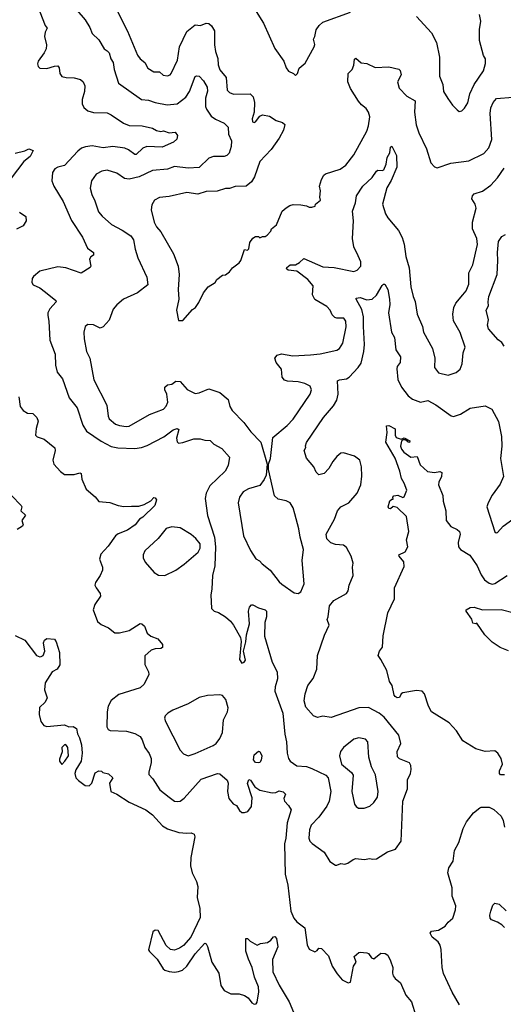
# Model space of a CAD drawing. Extents: x 1966327 to 2147849, y 395140 to 552178.
# Tile 200 of 256: x 2036218 to 2039737, y 520038 to 527196. Entities that reach past the tile are written whole.
import ezdxf

# ---------------------------------------------------------------- set-up
doc = ezdxf.new("R2010")
doc.units = 0

msp = doc.modelspace()

# ---------------------------------------------------------------- linework, layer by layer
at = {"layer": '0CON20XD'}
for points in [[(2036364.2, 527254.2), (2036404.4, 527154.4), (2036418.8, 527135), (2036404.2, 527105.8), (2036400, 527075), (2036413.9, 527013.9), (2036410, 526985), (2036396, 526955), (2036353.8, 526895), (2036348.8, 526875), (2036353.3, 526855), (2036365, 526843.3), (2036415, 526841.2), (2036470.9, 526859.1), (2036495, 526860.8), (2036506.5, 526846.5), (2036510, 526805), (2036525, 526784.2), (2036555.6, 526775.6), (2036615, 526774.4), (2036660.5, 526760.5), (2036679.2, 526745), (2036692.9, 526715), (2036688.9, 526675), (2036672.8, 526617.2), (2036673.1, 526585), (2036685, 526558), (2036713.9, 526533.9), (2036755, 526520.5), (2036855, 526518.1), (2036884.6, 526504.6), (2036973.2, 526443.2), (2037015, 526426.5), (2037110, 526425), (2037185, 526407.1), (2037215, 526390), (2037245, 526383.3), (2037265, 526387.5), (2037307, 526373), (2037348.6, 526378.6), (2037365.6, 526355), (2037362.7, 526327.3), (2037336.7, 526305), (2037255, 526269.6), (2037144.4, 526275.6), (2037115, 526262.1), (2037065, 526216.9), (2037055, 526216.9), (2037011.3, 526251.3), (2036983.1, 526263.1), (2036895, 526274.7), (2036825, 526265.3), (2036745, 526279.2), (2036696.8, 526273.2), (2036668.3, 526261.7), (2036640.5, 526239.5), (2036545, 526137.1), (2036495, 526124.4), (2036475, 526112.5), (2036458.1, 526085), (2036451.9, 526025), (2036465.8, 525985), (2036534.4, 525875), (2036596.2, 525736.2), (2036674.3, 525615), (2036712.5, 525535), (2036756, 525505), (2036756.7, 525485), (2036735, 525471.2), (2036726, 525455), (2036736.2, 525405), (2036731.2, 525395), (2036665, 525354.4), (2036555, 525392.2), (2036495, 525398.9), (2036365, 525369.2), (2036319.7, 525330.3), (2036310, 525315), (2036306.2, 525285), (2036317.7, 525267.7), (2036365, 525248), (2036406, 525215), (2036482, 525155), (2036484, 525145), (2036438.6, 525095), (2036424.2, 525065), (2036422.5, 525045), (2036430.6, 525005), (2036436.8, 524866.8), (2036475.6, 524765), (2036479.2, 524685), (2036491.2, 524635), (2036530.8, 524585), (2036577.6, 524447.6), (2036637.8, 524375), (2036677.9, 524247.9), (2036704.6, 524204.6), (2036811.4, 524131.4), (2036885, 524092.2), (2036933.7, 524083.7), (2037055, 524080), (2037105, 524086.7), (2037145, 524101.1), (2037266.2, 524163.8), (2037334.5, 524215.5), (2037365, 524223.8), (2037376, 524216), (2037358.8, 524155), (2037365, 524127.5), (2037375, 524118.8), (2037405, 524122.5), (2037485, 524148), (2037531.7, 524148.3), (2037565, 524138.9), (2037605, 524138), (2037630.9, 524110.9), (2037688.3, 524078.3), (2037745.7, 524015), (2037736, 523955), (2037714.3, 523915), (2037602.7, 523807.3), (2037575.6, 523755), (2037566.9, 523715), (2037585, 523592.5), (2037636.7, 523435), (2037643, 523363), (2037638.1, 523225), (2037620.8, 523155), (2037617.1, 523055), (2037609.2, 523015), (2037613.3, 522915), (2037632.5, 522895), (2037665, 522885.8), (2037715, 522854.3), (2037752.6, 522822.6), (2037774.5, 522794.5), (2037824, 522705), (2037828.8, 522675), (2037816.7, 522545), (2037835, 522517.5), (2037852.5, 522525), (2037860.7, 522539.3), (2037846.2, 522605), (2037863.6, 522673.6), (2037868, 522725), (2037890, 522805), (2037884, 522895), (2037890.8, 522925), (2037905, 522941.2), (2037915, 522942), (2037955, 522920.6), (2038005, 522906.2), (2038014, 522895), (2038012.9, 522855), (2038002.5, 522815), (2037998.6, 522715), (2038056.2, 522526.2), (2038090.6, 522455), (2038093.5, 522405), (2038076.5, 522345), (2038075.5, 522315), (2038133.3, 522155), (2038148.6, 522001.4), (2038159.1, 521945), (2038164, 521864), (2038173.6, 521825), (2038186.7, 521806.7), (2038235, 521771.8), (2038305, 521766.2), (2038345, 521753.1), (2038445, 521703.3), (2038463.7, 521683.7), (2038481.9, 521585), (2038469.1, 521515), (2038452.3, 521477.7), (2038395, 521398.5), (2038339.6, 521340.4), (2038326.3, 521306.3), (2038321.8, 521245), (2038329.4, 521225), (2038346.3, 521206.3), (2038434.4, 521144.4), (2038475.8, 521075.8), (2038515, 521050), (2038525, 521050), (2038555, 521062.5), (2038585, 521057.5), (2038605, 521063.3), (2038645, 521090.8), (2038665, 521097.1), (2038725, 521091.2), (2038765, 521098.8), (2038785, 521092), (2038815, 521096.2), (2038894.1, 521145.9), (2038952.5, 521165), (2038993, 521223), (2039005.6, 521515), (2039039.4, 521605), (2039039.2, 521670.8), (2039060.8, 521715), (2039065.8, 521745), (2039063.8, 521775), (2039053.9, 521793.9), (2038981.7, 521821.7), (2038967.7, 521837.7), (2038964, 521875), (2038990.6, 521935), (2038975.6, 521995), (2038871.1, 522125), (2038834.7, 522154.7), (2038755, 522195.6), (2038685, 522194.5), (2038485, 522123.1), (2038425, 522132), (2038385, 522123.8), (2038356.4, 522136.4), (2038299.1, 522199.1), (2038288.9, 522245), (2038294.4, 522295), (2038315.6, 522355), (2038353, 522407), (2038381.4, 522475), (2038384.4, 522575), (2038435, 522722.5), (2038468.8, 522795), (2038454.3, 522835), (2038463.1, 522855), (2038473.1, 522935), (2038505, 522973.3), (2038596.7, 523025), (2038608.8, 523045), (2038614.2, 523085.8), (2038643.9, 523156.1), (2038640, 523215), (2038644.2, 523245), (2038630, 523295), (2038595, 523360), (2038575, 523375.8), (2038515, 523381.9), (2038481.9, 523391.9), (2038453.1, 523423.1), (2038447.1, 523455), (2038508, 523565), (2038530, 523625), (2038555, 523655.8), (2038613.3, 523685), (2038674.2, 523755), (2038700.6, 523815), (2038708.3, 523878.3)], [(2036634.5, 527265), (2036695.9, 527195.9), (2036728.8, 527138.8), (2036745, 527095.7), (2036795, 527050.6), (2036831.9, 526985), (2036855, 526970), (2036869.6, 526955), (2036882.6, 526912.6), (2036899.5, 526885), (2036906.7, 526835), (2036937.1, 526735), (2037105.5, 526615.5), (2037155, 526610.5), (2037205, 526593.2), (2037292, 526578), (2037365, 526584.6), (2037428, 526632), (2037454.5, 526675), (2037495, 526783.8), (2037505, 526789.4), (2037525, 526786.4), (2037555, 526752.2), (2037581.9, 526705), (2037583.9, 526676.1), (2037569.4, 526625), (2037571.1, 526565), (2037577.5, 526545), (2037611.5, 526495), (2037643.4, 526473.4), (2037705.5, 526445), (2037734, 526414), (2037738.4, 526365), (2037758.5, 526315), (2037757.5, 526275), (2037742.2, 526225), (2037725, 526208.1), (2037705, 526201.2), (2037628.1, 526201.9), (2037595, 526190.6), (2037525, 526120.9), (2037445, 526117.3), (2037345, 526129.5), (2037295, 526108.5), (2037185, 526100.9), (2037087.1, 526052.9), (2037015, 526036.7), (2036981.3, 526041.3), (2036925, 526080.6), (2036855, 526101.4), (2036815, 526095.6), (2036775, 526072.5), (2036741.9, 526025), (2036731.3, 525971.3), (2036743.1, 525925), (2036765, 525880), (2036790.7, 525800.7), (2036817.4, 525767.4), (2036887, 525707), (2036965, 525666.5), (2037028.1, 525625), (2037046.5, 525595), (2037058.5, 525528.5), (2037078.9, 525465), (2037143.5, 525323.5), (2037150.5, 525269.5), (2037075, 525210), (2036974.7, 525165.3), (2036925, 525124.2), (2036898.7, 525091.3), (2036868.6, 525011.4), (2036825, 524962.5), (2036805, 524954.6), (2036755, 524977.9), (2036715, 524980.6), (2036694.2, 524965), (2036684.4, 524925), (2036686.9, 524875), (2036705.6, 524785), (2036728.2, 524735), (2036757.9, 524577.9), (2036852.1, 524395), (2036862.3, 524315), (2036870.5, 524295), (2036915, 524255.6), (2036944.4, 524245.6), (2036992, 524238), (2037015, 524241.5), (2037163, 524327), (2037264.3, 524365), (2037283.8, 524386.2), (2037295.6, 524415), (2037288.5, 524475), (2037273.8, 524505), (2037275.6, 524525), (2037295, 524540.6), (2037325, 524546.5), (2037355, 524568.6), (2037386.6, 524566.6), (2037437.4, 524507.4), (2037495, 524478.9), (2037525, 524482.5), (2037595, 524511.6), (2037675, 524486.5), (2037735.7, 524435.7), (2037746.9, 524385), (2037764.2, 524354.2), (2037848.7, 524268.7), (2037900.7, 524200.7), (2037974, 524125), (2038020, 523965), (2038011.2, 523885), (2037996.9, 523853.1), (2037965, 523809.2), (2037883.4, 523786.6), (2037843.8, 523765), (2037817.5, 523725), (2037807.1, 523685), (2037846.5, 523445), (2037897.4, 523337.4), (2037936.7, 523276.7), (2037963.3, 523263.3), (2037981.4, 523241.4), (2038040, 523195), (2038105, 523108.9), (2038125, 523091.5), (2038215, 523030), (2038245, 523025.7), (2038265, 523036), (2038287.9, 523095), (2038274.5, 523265), (2038284.4, 523345), (2038257.8, 523435), (2038250, 523495), (2038220, 523605), (2038207.9, 523647.9), (2038185, 523682.9), (2038157.4, 523697.4), (2038099.7, 523709.7), (2038072, 523735), (2038027.5, 523925), (2038027.5, 523965), (2038043.3, 524005), (2038061.1, 524158.9), (2038165, 524245.6), (2038207.6, 524292.4), (2038331.4, 524475), (2038342, 524505), (2038330.9, 524530.9), (2038292.4, 524552.4), (2038245, 524564.4), (2038167.2, 524567.2), (2038143.8, 524575), (2038127.1, 524597.1), (2038122.5, 524655), (2038084.2, 524705), (2038075.8, 524735), (2038092, 524758), (2038122.1, 524767.9), (2038206.4, 524753.6), (2038335, 524760.5), (2038405, 524767.8), (2038525, 524794.4), (2038545, 524806), (2038570, 524845), (2038593.9, 524963.9), (2038592, 525005), (2038575.8, 525025.8), (2038525.9, 525025.9), (2038511.3, 525031.3), (2038491.1, 525051.1), (2038477.8, 525085), (2038452.4, 525112.4), (2038365, 525161.1), (2038349.3, 525195), (2038352.4, 525262.4), (2038315, 525306.7), (2038235, 525368.6), (2038172.5, 525375), (2038160, 525385), (2038161.2, 525395), (2038185, 525413.8), (2038225, 525413.3), (2038255, 525430.8), (2038285, 525460), (2038425, 525400), (2038505.5, 525394.5), (2038650, 525365), (2038673.8, 525375), (2038701.4, 525405), (2038700, 525435), (2038680.7, 525480.7), (2038649.5, 525545), (2038640.4, 525605), (2038647.9, 525735), (2038638.8, 525805), (2038662.5, 525865), (2038668.1, 525915), (2038713.9, 525985), (2038781.6, 526048.4), (2038815, 526094.5), (2038825, 526102.1), (2038855, 526099.2), (2038867.3, 526105), (2038883.4, 526145), (2038892.7, 526195), (2038910.5, 526229.5), (2038915, 526270), (2038925, 526277.5), (2038959.8, 526209.8), (2038963.1, 526125), (2038921.7, 526028.3), (2038889.3, 525975), (2038858.2, 525855), (2038878.9, 525785), (2038897.5, 525755), (2038974.6, 525664.6), (2039002.1, 525612.1), (2039015.6, 525564.4), (2039026.5, 525475), (2039052.1, 525392.1), (2039064.4, 525255), (2039080.6, 525185), (2039096.4, 525146.4), (2039110.8, 525055), (2039148.1, 524965), (2039155.7, 524925), (2039221.1, 524805), (2039239.4, 524735), (2039237.3, 524667.3), (2039265, 524629.2), (2039335, 524613.1), (2039395, 524631.4), (2039422, 524655), (2039437.5, 524695), (2039444.5, 524775), (2039458.6, 524815), (2039421.7, 524921.7), (2039375, 525007.5), (2039368.6, 525055), (2039376.6, 525103.4), (2039391.3, 525135), (2039442.7, 525195), (2039465.4, 525225), (2039485.3, 525274.7), (2039486.2, 525355), (2039515.3, 525415), (2039549.1, 525560.9), (2039544.6, 525605), (2039512.5, 525675), (2039511.8, 525725), (2039539.5, 525825), (2039532.5, 525855), (2039508.9, 525895), (2039512.2, 525915), (2039525, 525929.2), (2039585, 525948.6), (2039645, 525994.4), (2039695, 526046.7), (2039742.9, 526117.1)], [(2036920.6, 527275), (2037002.2, 527112.2), (2037075, 526938.8), (2037095, 526912), (2037130, 526885), (2037151.2, 526845), (2037195, 526816.7), (2037235, 526816.7), (2037262.9, 526792.9), (2037295, 526788.6), (2037313.8, 526795), (2037321.4, 526805), (2037366.7, 526903.3), (2037381.5, 526998.5), (2037435, 527109.4), (2037495, 527158.6), (2037535, 527154.4), (2037575, 527170.4), (2037595, 527167.8), (2037615, 527151.8), (2037634.6, 527115), (2037635.4, 527014.6), (2037642.3, 526965), (2037658.8, 526915), (2037662.5, 526867.5), (2037675, 526832.2), (2037721.1, 526775), (2037728.1, 526685), (2037745, 526667.1), (2037775, 526655.8), (2037896.3, 526656.3), (2037916.9, 526635), (2037927.3, 526595), (2037923.5, 526525), (2037909.2, 526475), (2037913.3, 526455), (2037925, 526450), (2037935, 526454), (2037964.6, 526495.4), (2037985.4, 526505.4), (2038035, 526495.5), (2038085, 526463.1), (2038129.6, 526449.6), (2038147.5, 526435), (2038136.6, 526393.4), (2038105.8, 526335), (2038047, 526253), (2037966.7, 526165), (2037925.8, 526055), (2037905, 526018.8), (2037865, 525986), (2037785, 525984.2), (2037745, 525968.6), (2037715, 525968.6), (2037655, 525948.9), (2037575, 525947.1), (2037515, 525928.2), (2037435, 525940), (2037305, 525910.6), (2037235, 525904.3), (2037198.8, 525885), (2037178.8, 525851.2), (2037174, 525815), (2037195.8, 525725), (2037215, 525690), (2037246.5, 525655), (2037338, 525495), (2037371.4, 525405), (2037378, 525345), (2037372, 525235), (2037376.7, 525165), (2037360, 525085), (2037375, 525010), (2037405, 525010), (2037475, 525090), (2037496.4, 525103.6), (2037520.7, 525139.3), (2037555, 525210), (2037590, 525255), (2037640, 525285), (2037653.6, 525306.4), (2037695, 525340), (2037715, 525342.5), (2037745, 525362.5), (2037767, 525393), (2037815, 525427.5), (2037826.7, 525445), (2037853.3, 525525), (2037875, 525520), (2037885, 525530), (2037893.6, 525576.4), (2037915, 525607.5), (2037935, 525620), (2037955, 525620), (2037965, 525610), (2037985, 525620), (2038005, 525620), (2038019.3, 525630.7), (2038045, 525660), (2038050, 525675), (2038087.5, 525705), (2038127.5, 525805), (2038158.3, 525828.3), (2038183.9, 525846.1), (2038207, 525853), (2038265, 525850), (2038305, 525842.5), (2038325, 525832.5), (2038345, 525832.5), (2038368.3, 525841.7), (2038370, 525855), (2038406.4, 525883.6), (2038402.5, 525905), (2038407, 525953), (2038400, 525985), (2038413.3, 526035), (2038430, 526065), (2038444.1, 526075.9), (2038549.1, 526110.9), (2038590.9, 526139.1), (2038650, 526215), (2038742.9, 526385), (2038756.4, 526423.6), (2038765, 526490), (2038756.9, 526525), (2038739.8, 526549.8), (2038705, 526577.1), (2038682.2, 526605), (2038625, 526695.8), (2038606.5, 526745), (2038607.1, 526805), (2038636.9, 526835), (2038648.6, 526865), (2038655, 526908.8), (2038665, 526916), (2038703.8, 526883.8), (2038745, 526878.8), (2038805, 526849.2), (2038905, 526854.3), (2038977.3, 526837.3), (2038985.9, 526825.9), (2038993.3, 526795), (2038966.2, 526745), (2038978.1, 526698.1), (2039035, 526640), (2039095.5, 526605.5), (2039090.9, 526525), (2039101.8, 526431.8), (2039121.4, 526375), (2039176.9, 526256.9), (2039210, 526155), (2039235.9, 526125.9), (2039255, 526118.8), (2039355, 526154.4), (2039485, 526170.8), (2039595, 526222.5), (2039632.2, 526265), (2039653.6, 526325), (2039641.1, 526515), (2039645.5, 526555), (2039662.5, 526595), (2039687.2, 526622.8), (2039805, 526633.3)], [(2037926.2, 527275), (2037991.3, 527171.3), (2038075.8, 526985.8), (2038140, 526895), (2038157, 526847), (2038175, 526822), (2038210, 526805), (2038225, 526790), (2038240, 526805), (2038252.5, 526845), (2038295, 526880), (2038361.7, 526998.3), (2038366.7, 527015), (2038356.2, 527055), (2038366.2, 527075), (2038376.1, 527123.9), (2038396.7, 527155), (2038425, 527178), (2038625, 527250.8)], [(2039105, 527220), (2039215, 527100), (2039251.2, 527031.2), (2039272, 526925), (2039272.9, 526785), (2039295.7, 526725.7), (2039301.2, 526675), (2039334.1, 526624.1), (2039366.7, 526575), (2039400.5, 526540.5), (2039415, 526530), (2039436.1, 526533.9), (2039455, 526552.5), (2039477.6, 526592.4), (2039492.6, 526657.4), (2039524.3, 526725), (2039593.3, 526825), (2039607, 526877), (2039607, 526913), (2039593.3, 526935), (2039563.3, 527045), (2039563.3, 527125), (2039573.3, 527185), (2039563.6, 527233.6)], [(2036185, 526225.6), (2036255, 526242.9), (2036285, 526257.1), (2036316.7, 526245), (2036295, 526202), (2036248, 526165), (2036156.4, 526043.6)], [(2036217.1, 525797.1), (2036262.5, 525765), (2036266.7, 525735), (2036245, 525698), (2036195.7, 525674.3)], [(2039742.3, 524822.3), (2039725, 524850), (2039699.1, 524869.1), (2039628.6, 524948.6), (2039622.9, 524975), (2039630, 525015), (2039612.9, 525085), (2039628.9, 525115), (2039625.5, 525144.5), (2039631.2, 525185), (2039691.8, 525345), (2039697.9, 525445), (2039693.8, 525505), (2039702.7, 525585), (2039725, 525621.2), (2039753.3, 525635)], [(2038708.3, 523878.3), (2038705.7, 523945.7), (2038693.3, 523995), (2038655, 524023.8), (2038575, 524048), (2038555, 524044), (2038525, 524021.2), (2038496, 523985), (2038467.3, 523932.7), (2038434, 523896), (2038395, 523886.7), (2038375, 523906.7), (2038357.5, 523945), (2038305, 524007.5), (2038287.5, 524065), (2038300, 524085), (2038297.5, 524097.5), (2038305, 524123.3), (2038428.9, 524305), (2038500.6, 524389.4), (2038525, 524431.2), (2038534.5, 524475), (2038529.5, 524570.5), (2038545, 524579.2), (2038595, 524586), (2038615, 524597.5), (2038681.7, 524668.3), (2038701.7, 524698.3), (2038722.5, 524785), (2038727.1, 524835), (2038719.7, 524965), (2038719.1, 525035), (2038708.7, 525088.7), (2038666.7, 525165), (2038667.5, 525172.5), (2038695, 525175.7), (2038745, 525159.4), (2038782.5, 525165), (2038815, 525193.8), (2038855, 525264), (2038865, 525273.8), (2038875, 525273.3), (2038895.8, 525235.8), (2038908.3, 525165), (2038910.4, 525125), (2038902.1, 525065), (2038924.5, 524924.5), (2038944.4, 524885), (2038955.4, 524795.4), (2038988.6, 524745), (2038985.5, 524705), (2038965.6, 524675), (2038961.7, 524658.3), (2038970.2, 524580.2), (2038995, 524523.8), (2039045, 524462.9), (2039075, 524438.6), (2039135, 524415.6), (2039186.9, 524426.9), (2039245, 524395.7), (2039356.4, 524316.4), (2039375, 524311.2), (2039425, 524329.2), (2039495, 524372.9), (2039605, 524390), (2039653.8, 524365), (2039701.2, 524275), (2039724.2, 524165), (2039725.8, 524095), (2039716, 524005), (2039738.8, 523875), (2039715, 523820), (2039655, 523740), (2039625.7, 523684.3), (2039617.5, 523655), (2039675, 523473.3), (2039685, 523466.7), (2039695, 523468.8), (2039736.3, 523513.7), (2039805.6, 523565)], [(2036212.5, 524455), (2036222.2, 524385), (2036245, 524355.8), (2036275, 524336.9), (2036315, 524334.4), (2036342.2, 524305), (2036352.7, 524277.3), (2036337.5, 524225), (2036333.8, 524175), (2036345, 524163.3), (2036397, 524147), (2036474.3, 524084.3), (2036477.1, 524065), (2036460, 523995), (2036468, 523965), (2036515, 523911.2), (2036545, 523890), (2036615, 523888.8), (2036655, 523902.5), (2036665, 523897.5), (2036670, 523855), (2036702.7, 523782.7), (2036767.7, 523727.7), (2036795, 523692.5), (2036875, 523686.7), (2036935, 523663.8), (2036975, 523656.2), (2037031.2, 523658.8), (2037085, 523660.6), (2037125, 523672.9), (2037171.7, 523698.3), (2037195, 523723.3), (2037205, 523720), (2037213.3, 523705), (2037201.2, 523665), (2037115, 523580), (2037090.8, 523565), (2037059.2, 523525), (2037002, 523485), (2036935, 523458.9), (2036916, 523445), (2036862.4, 523367.6), (2036808.8, 523311.2), (2036800, 523275), (2036820.8, 523215), (2036820, 523195), (2036804.5, 523155.5), (2036770, 523105), (2036766.2, 523085), (2036774, 523065), (2036804.2, 523025), (2036807.5, 523005), (2036764, 522945), (2036754.2, 522905), (2036785, 522821.2), (2036810.3, 522800.3), (2036865, 522774), (2036909.7, 522739.7), (2036945, 522738.6), (2037015, 522755.7), (2037095, 522806.2), (2037106.7, 522805), (2037126.6, 522786.6), (2037145.9, 522735.9), (2037172.5, 522715), (2037223.8, 522695), (2037258, 522655), (2037257.1, 522632.9), (2037246, 522624), (2037205, 522622), (2037175, 522612), (2037128.3, 522571.7), (2037128.8, 522508.8), (2037156, 522455), (2037158.8, 522435), (2037123.9, 522366.1), (2037095, 522340), (2036938.8, 522291.2), (2036885, 522246.7), (2036863.4, 522206.6), (2036854.4, 522165), (2036851.9, 522055), (2036862, 522035), (2036877.6, 522027.6), (2036995, 522024.4), (2037055, 522007.8), (2037094.5, 521984.5), (2037110.7, 521960.7), (2037128.6, 521905), (2037160.3, 521860.3), (2037174.4, 521825), (2037175.5, 521795), (2037157.1, 521725), (2037158.3, 521708.3), (2037186.3, 521676.3), (2037237.6, 521597.6), (2037307.1, 521545), (2037345, 521515.7), (2037365, 521511.4), (2037385, 521515.8), (2037415, 521535.8), (2037539.2, 521675), (2037657, 521717), (2037675, 521713.8), (2037727, 521667), (2037734.2, 521645), (2037730.8, 521585), (2037740, 521535), (2037771.2, 521495), (2037795, 521483.3), (2037816.5, 521446.5), (2037835, 521432.9), (2037855, 521431.5), (2037879.3, 521440.7), (2037906.1, 521475), (2037909.3, 521539.3), (2037876, 521644), (2037885, 521672.5), (2037897.7, 521667.7), (2037930.2, 521620.2), (2037965.4, 521595.4), (2038055, 521574.3), (2038082.7, 521577.3), (2038105, 521588.8), (2038135, 521583.3), (2038151.2, 521565), (2038140, 521535), (2038144, 521515), (2038175, 521483.3), (2038192.7, 521452.7), (2038163.4, 521356.6), (2038154.4, 521245), (2038145.7, 521205.7), (2038150.8, 520985), (2038170.4, 520905), (2038190.4, 520715), (2038212.7, 520665), (2038235, 520636.9), (2038292.5, 520595), (2038310.3, 520470.3), (2038325, 520438.8), (2038365, 520418.8), (2038381.7, 520428.3), (2038395, 520446.7), (2038415, 520443.3), (2038465, 520390), (2038492.5, 520315), (2038528.3, 520258.3), (2038563.3, 520215), (2038607, 520193), (2038625, 520200), (2038646.2, 520315), (2038666.2, 520345), (2038652.5, 520385), (2038686.4, 520413.6), (2038695, 520417.5), (2038745, 520412.5), (2038756.7, 520406.7), (2038777.5, 520375), (2038795, 520367.5), (2038845, 520410), (2038876.4, 520406.4), (2038896.4, 520396.4), (2038916.7, 520355), (2038933.8, 520305), (2038931.2, 520265), (2038936.2, 520245), (2038950, 520225), (2038990, 520195), (2039028.8, 520105), (2039068.8, 520055), (2039100, 519955)], [(2039745, 521706.7), (2039716.4, 521706.4), (2039710, 521715), (2039710, 521735), (2039730, 521785), (2039720, 521825), (2039696.7, 521865), (2039675, 521880), (2039605, 521876.7), (2039535.9, 521895.9), (2039442.6, 521952.6), (2039395.6, 522025.6), (2039343.3, 522085), (2039215, 522163.3), (2039192.5, 522205), (2039164.2, 522294.2), (2039145.7, 522315.7), (2039105, 522319.2), (2039007, 522303), (2038994, 522296), (2038980.7, 522269.3), (2038965, 522266.2), (2038950, 522275), (2038942.5, 522285), (2038929.2, 522355), (2038908.8, 522385), (2038888.8, 522465), (2038846.2, 522545), (2038826.7, 522575), (2038836.7, 522605), (2038858.8, 522635), (2038862.7, 522717.3), (2038896.7, 522885), (2038944.3, 522985), (2038944.3, 523065), (2039015, 523220), (2039012, 523255), (2038978.8, 523295), (2038977.5, 523305), (2039021.7, 523328.3), (2039043.3, 523365), (2039032.5, 523415), (2039049.2, 523475), (2039033.3, 523585), (2038965, 523650.8), (2038935, 523656), (2038915, 523641.2), (2038905, 523643.3), (2038899.2, 523655), (2038912.1, 523697.9), (2038925, 523710), (2038935, 523710), (2038932.5, 523725), (2038940, 523735), (2038969.3, 523739.3), (2039005, 523722.5), (2039015, 523727.5), (2039035.5, 523775), (2039015, 523827.5), (2038995, 523860), (2038984.5, 523915), (2038950.3, 524009.7), (2038882.1, 524125), (2038892.9, 524195), (2038887.5, 524242.5), (2038905, 524246.7), (2038950.8, 524220.8), (2038948.9, 524175), (2038957.9, 524157.9), (2038993.6, 524146.4), (2039015, 524156.2), (2039056.7, 524135), (2039055, 524122.5), (2039045, 524123.8), (2039025, 524142.5), (2039005, 524142.5), (2038995, 524132.5), (2038989.5, 524095), (2038995.4, 524075), (2039013.3, 524053.2), (2039065, 524016.2), (2039110.8, 524020.8), (2039131.1, 523961.1), (2039185, 523911.4), (2039235.7, 523904.3), (2039275, 523910.8), (2039290, 523905), (2039288.1, 523875), (2039266.9, 523835), (2039264.4, 523815), (2039296, 523736), (2039300, 523695), (2039319.1, 523625), (2039321.5, 523555), (2039355, 523511.9), (2039400.5, 523490.5), (2039417.8, 523475), (2039422.7, 523455), (2039407.3, 523395), (2039410, 523365), (2039426, 523345), (2039493.9, 523303.9), (2039546.7, 523225), (2039575, 523161.2), (2039600.8, 523125), (2039635, 523099.4), (2039655, 523093.5), (2039675, 523096.7), (2039763.7, 523156.3)], [(2036158, 523738), (2036229.2, 523665), (2036234, 523655), (2036226.2, 523625), (2036260, 523595), (2036234.3, 523555.7), (2036244, 523525), (2036239.2, 523515), (2036199.1, 523490.9)], [(2037275, 523154.3), (2037355, 523194.4), (2037415, 523238.1), (2037516, 523325), (2037532.5, 523355), (2037531.4, 523385), (2037499.4, 523425), (2037465, 523453.5), (2037385, 523502.7), (2037325, 523509.5), (2037283.9, 523496.1), (2037226.7, 523425), (2037130, 523335), (2037117.5, 523305), (2037116, 523285), (2037132.4, 523252.4), (2037197.9, 523177.9), (2037227.7, 523157.7), (2037275, 523154.3)], [(2039775, 522607.5), (2039715, 522632.9), (2039655, 522670.8), (2039602.9, 522725), (2039545, 522810), (2039536.7, 522803.3), (2039515, 522810), (2039508.3, 522838.3), (2039466.2, 522895), (2039466.7, 522905), (2039495, 522923.8), (2039525, 522926.2), (2039585.9, 522905.9), (2039722.1, 522907.9), (2039815, 522884.6)], [(2036185, 522720), (2036255, 522684.3), (2036341.2, 522575), (2036365, 522564), (2036375, 522566.2), (2036388.8, 522575), (2036402, 522605), (2036390.8, 522665), (2036398.8, 522685), (2036415, 522696.7), (2036471.7, 522691.7), (2036483, 522673), (2036508.2, 522595), (2036510, 522505), (2036490, 522475), (2036455, 522454), (2036403.3, 522375), (2036398.8, 522325), (2036418.8, 522265), (2036404.3, 522235.7), (2036363.8, 522195), (2036361.4, 522145), (2036371.9, 522095), (2036394.2, 522065), (2036415, 522057.8), (2036545, 522070.8), (2036575, 522056.2), (2036608.3, 522058.3), (2036632.1, 522042.1), (2036639.2, 522005), (2036654.4, 521975), (2036668.1, 521925), (2036674.2, 521865), (2036665.5, 521804.5), (2036627.3, 521742.7), (2036618.8, 521715), (2036626.2, 521685), (2036646, 521665), (2036695, 521628.6), (2036724.1, 521625.9), (2036744, 521645), (2036768.3, 521721.7), (2036795, 521736.2), (2036813.9, 521733.9), (2036824, 521724), (2036865, 521712.5), (2036896.7, 521685), (2036872.5, 521645), (2036882.5, 521585), (2036925, 521565.7), (2037015, 521507.9), (2037135, 521451.5), (2037185, 521414.4), (2037256.9, 521335), (2037292.8, 521312.8), (2037376, 521286), (2037435, 521281.5), (2037465.6, 521285.6), (2037488.6, 521275), (2037491.5, 521255), (2037464.6, 521105), (2037462.3, 521045), (2037472.9, 520995), (2037505, 520930), (2037514.4, 520895), (2037510.5, 520815), (2037529.4, 520735), (2037530.7, 520669.3), (2037464.2, 520525), (2037411.2, 520465), (2037380, 520445), (2037345, 520432.5), (2037315, 520435.8), (2037285, 520465.8), (2037225, 520574), (2037205, 520578), (2037186, 520565), (2037156.7, 520435), (2037162.3, 520422.3), (2037217.5, 520365), (2037262.5, 520295), (2037275, 520285.8), (2037305, 520275.6), (2037345, 520272.7), (2037375, 520275.4), (2037403.9, 520286.1), (2037434.2, 520315), (2037494.4, 520405.6), (2037565, 520483.3), (2037575, 520477.5), (2037585, 520457.5), (2037615.8, 520345), (2037668, 520265), (2037682.2, 520175), (2037707.2, 520137.2), (2037755, 520114.3), (2037815.9, 520114.1), (2037853, 520103), (2037880, 520085), (2037908.3, 520048.3), (2037925, 520038.8), (2037938.1, 520041.9), (2037946.7, 520053.3), (2037958.2, 520128.2), (2037956.2, 520165), (2037926.4, 520235), (2037910, 520305), (2037882.7, 520365), (2037864.4, 520425), (2037863.6, 520516.4), (2037875, 520517.5), (2037896.4, 520496.4), (2037945, 520467.5), (2037970.7, 520479.3), (2038021.7, 520488.3), (2038046, 520504), (2038065, 520527.5), (2038075, 520530), (2038085.9, 520515.9), (2038096.4, 520456.4), (2038056.8, 520363.2), (2038058.9, 520275), (2038107, 520177), (2038180, 520055), (2038233.5, 519923.5)], [(2037445, 521844.2), (2037495, 521860.6), (2037625, 521919.4), (2037647.1, 521935), (2037675, 521970), (2037693.6, 522015), (2037701.5, 522105), (2037729.4, 522165), (2037736.3, 522193.7), (2037718.2, 522255), (2037695, 522282.9), (2037675, 522286.9), (2037585, 522282.9), (2037525, 522267.5), (2037445, 522222.9), (2037332.8, 522177.2), (2037295.5, 522154.5), (2037276, 522135), (2037272.3, 522117.7), (2037278.6, 522095), (2037387.1, 521885), (2037409.7, 521859.7), (2037445, 521844.2)], [(2038725, 521463.1), (2038765, 521479.4), (2038795.3, 521504.7), (2038820.5, 521545), (2038826.2, 521585), (2038806.9, 521706.9), (2038776.9, 521765), (2038757.3, 521835), (2038752, 521945), (2038735, 521965.7), (2038685, 521974.3), (2038650, 521965), (2038575, 521904.2), (2038552.9, 521875), (2038545.8, 521845), (2038560.5, 521785), (2038633, 521723), (2038643.3, 521705), (2038634.2, 521585), (2038653.8, 521493.8), (2038665.5, 521475.5), (2038683.4, 521463.4), (2038725, 521463.1)], [(2036525, 521782.5), (2036547.5, 521805), (2036572.5, 521845), (2036568.8, 521905), (2036559.5, 521919.5), (2036546.1, 521926.1), (2036526.2, 521905), (2036526.4, 521873.6), (2036509.3, 521820.7), (2036507.5, 521805), (2036525, 521782.5)], [(2037955, 521793.3), (2037935, 521796.7), (2037918.8, 521815), (2037925, 521852.5), (2037955, 521877.5), (2037965.8, 521875.8), (2037980, 521845), (2037975, 521812.5), (2037965, 521796.7), (2037955, 521793.3)], [(2039419.2, 520035), (2039365.7, 520125), (2039301.2, 520261.2), (2039292.5, 520305), (2039285.8, 520435.8), (2039277.3, 520467.3), (2039261.7, 520491.7), (2039220, 520525), (2039204, 520555), (2039215, 520570), (2039265, 520576.7), (2039313.3, 520605), (2039335.6, 520634.4), (2039370, 520665), (2039389.4, 520725), (2039391.4, 520755), (2039365.7, 520825), (2039365.6, 520885), (2039332, 520995), (2039340.9, 521029.1), (2039371.3, 521078.7), (2039381.1, 521155), (2039413.6, 521215), (2039445.6, 521315), (2039469.2, 521365), (2039520.3, 521429.7), (2039565, 521466.2), (2039575, 521471.2), (2039635, 521471.2), (2039666.7, 521455), (2039721.2, 521405), (2039736, 521375), (2039746.1, 521326.1)], [(2039745.9, 520595.9), (2039725, 520615.6), (2039695, 520634.4), (2039650.9, 520650.9), (2039640.8, 520665), (2039638.1, 520685), (2039645.6, 520715), (2039660.9, 520759.1), (2039675, 520773.8), (2039705.5, 520765.5), (2039758.1, 520718.1)]]:
    msp.add_lwpolyline(points, dxfattribs=at)

doc.saveas('drawing.dxf')
